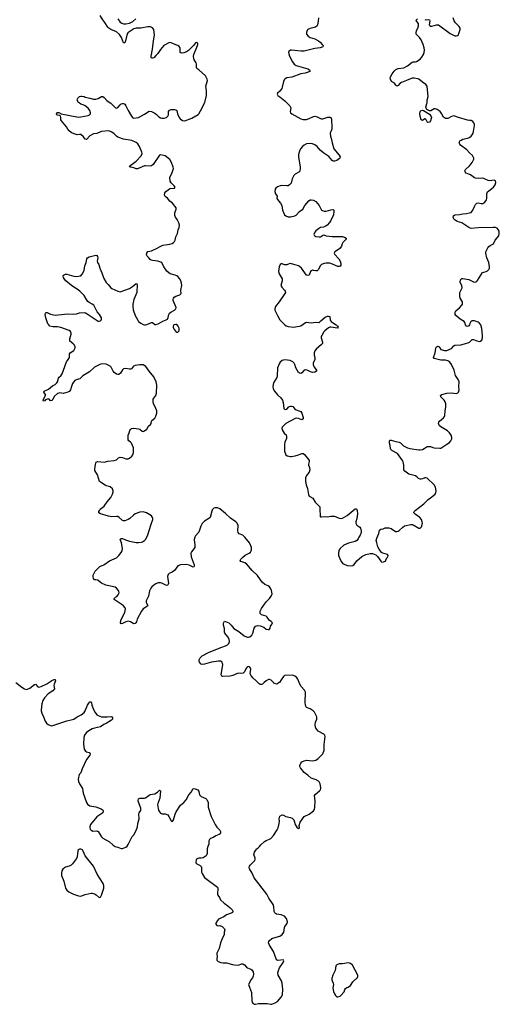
# Model space of a CAD drawing. Header units: inches. Extents: x 2057758 to 2159670, y 827298 to 1016821.
# Tile 56 of 90: x 2072237 to 2080517, y 934447 to 951437. Entities that reach past the tile are written whole.
import ezdxf

# ---------------------------------------------------------------- set-up
doc = ezdxf.new("R2010")
doc.units = ezdxf.units.IN
doc.header["$MEASUREMENT"] = 0
for name, color, linetype in [('C0973', 7, 'Continuous'), ('C0974', 7, 'Continuous'), ('C0975', 7, 'Continuous'), ('C0984', 7, 'Continuous')]:
    doc.layers.add(name, color=color, linetype=linetype)

msp = doc.modelspace()

# ---------------------------------------------------------------- linework, layer by layer
at = {"layer": 'C0973', "color": 6, "elevation": 500}
for points in [[(2072170, 940000), (2072190, 939988), (2072250, 939935), (2072310, 939894), (2072330, 939885), (2072350, 939882), (2072370, 939883), (2072410, 939902), (2072490, 939968), (2072510, 939971), (2072550, 939924), (2072570, 939919), (2072610, 939930), (2072704, 939976), (2072740, 940000)], [(2072843, 940000), (2072831, 939970), (2072827, 939950), (2072836, 939890), (2072810, 939858), (2072730, 939802), (2072665, 939735), (2072637, 939690), (2072620, 939630), (2072609, 939530), (2072609, 939510), (2072618, 939470), (2072646, 939410), (2072674, 939334), (2072699, 939299), (2072730, 939273), (2072770, 939258), (2072790, 939254), (2072810, 939257), (2073050, 939341), (2073150, 939362), (2073170, 939370), (2073230, 939410), (2073296, 939444), (2073350, 939485), (2073370, 939511), (2073410, 939610), (2073430, 939642), (2073450, 939664), (2073466, 939666), (2073470, 939666), (2073475, 939655), (2073483, 939610), (2073510, 939536), (2073541, 939481), (2073570, 939444), (2073590, 939430), (2073650, 939408), (2073750, 939406), (2073810, 939413), (2073830, 939408), (2073840, 939390), (2073840, 939370), (2073824, 939350), (2073730, 939293), (2073690, 939275), (2073630, 939234), (2073526, 939214), (2073490, 939200), (2073430, 939166), (2073390, 939136), (2073370, 939111), (2073358, 939090), (2073345, 939050), (2073337, 938936), (2073352, 938850), (2073375, 938815), (2073390, 938804), (2073435, 938790), (2073455, 938770), (2073450, 938747), (2073391, 938669), (2073314, 938510), (2073290, 938439), (2073264, 938410), (2073248, 938330), (2073252, 938290), (2073268, 938250), (2073320, 938170), (2073333, 938090), (2073358, 938030), (2073390, 937931), (2073410, 937899), (2073450, 937872), (2073550, 937855), (2073643, 937823), (2073662, 937810), (2073676, 937790), (2073677, 937770), (2073670, 937750), (2073570, 937685), (2073461, 937550), (2073447, 937510), (2073449, 937490), (2073455, 937470), (2073470, 937451), (2073497, 937437), (2073570, 937438), (2073590, 937431), (2073650, 937335), (2073670, 937316), (2073790, 937253), (2073850, 937195), (2073888, 937168), (2073930, 937159), (2073990, 937138), (2074010, 937136), (2074070, 937156), (2074090, 937174), (2074110, 937207), (2074176, 937344), (2074206, 937374), (2074250, 937446), (2074268, 937512), (2074276, 937570), (2074299, 937650), (2074293, 937730), (2074301, 937750), (2074328, 937790), (2074328, 937830), (2074284, 937950), (2074284, 937970), (2074290, 937990), (2074301, 937999), (2074310, 938002), (2074390, 938002), (2074410, 938009), (2074470, 938056), (2074490, 938066), (2074570, 938078), (2074615, 938105), (2074650, 938141), (2074670, 938131), (2074654, 938006), (2074620, 937910), (2074619, 937890), (2074636, 937796), (2074650, 937767), (2074670, 937747), (2074690, 937736), (2074750, 937734), (2074795, 937715), (2074814, 937690), (2074850, 937614), (2074870, 937594), (2074895, 937630), (2074921, 937730), (2074938, 937770), (2075016, 937884), (2075069, 937930), (2075110, 937975), (2075159, 938061), (2075196, 938110), (2075230, 938171), (2075268, 938168), (2075310, 938147), (2075330, 938118), (2075344, 938064), (2075370, 938031), (2075450, 938000), (2075470, 937981), (2075490, 937930), (2075489, 937870), (2075493, 937850), (2075544, 937690), (2075610, 937550), (2075642, 937502), (2075694, 937450), (2075703, 937430), (2075705, 937410), (2075697, 937390), (2075682, 937378), (2075624, 937356), (2075575, 937325), (2075530, 937306), (2075514, 937290), (2075505, 937270), (2075505, 937210), (2075483, 937170), (2075473, 937130), (2075471, 937050), (2075454, 937010), (2075406, 936974), (2075372, 936968), (2075330, 936970), (2075310, 936965), (2075291, 936950), (2075283, 936937), (2075276, 936910), (2075277, 936890), (2075295, 936870), (2075350, 936844), (2075370, 936827), (2075378, 936810), (2075373, 936750), (2075378, 936730), (2075390, 936702), (2075430, 936636), (2075650, 936470), (2075660, 936450), (2075653, 936350), (2075658, 936330), (2075685, 936290), (2075703, 936250), (2075765, 936190), (2075830, 936146), (2075871, 936111), (2075911, 936070), (2075917, 936050), (2075911, 936030), (2075890, 936018), (2075810, 935990), (2075763, 935957), (2075670, 935916), (2075650, 935896), (2075624, 935850), (2075625, 935830), (2075641, 935810), (2075670, 935804), (2075690, 935808), (2075730, 935790), (2075775, 935750), (2075778, 935730), (2075769, 935691), (2075766, 935650), (2075730, 935577), (2075705, 935510), (2075678, 935410), (2075642, 935330), (2075638, 935310), (2075645, 935270), (2075638, 935230), (2075641, 935210), (2075666, 935186), (2075707, 935167), (2075750, 935162), (2075810, 935165), (2075910, 935133), (2075946, 935126), (2076010, 935123), (2076070, 935143), (2076090, 935143), (2076119, 935130), (2076153, 935090), (2076170, 935077), (2076230, 935054), (2076244, 935044), (2076270, 935007), (2076273, 934970), (2076267, 934933), (2076255, 934905), (2076230, 934870), (2076213, 934827), (2076190, 934790), (2076193, 934770), (2076205, 934745), (2076238, 934650), (2076242, 934510), (2076254, 934474), (2076291, 934451), (2076310, 934451), (2076359, 934461), (2076470, 934463), (2076510, 934461), (2076570, 934447), (2076590, 934451), (2076650, 934473), (2076687, 934493), (2076753, 934570), (2076773, 934610), (2076780, 934710), (2076771, 934810), (2076756, 934850), (2076700, 934950), (2076696, 934990), (2076704, 935030), (2076722, 935078), (2076787, 935170), (2076796, 935196), (2076794, 935210), (2076790, 935212), (2076695, 935205), (2076670, 935217), (2076662, 935230), (2076616, 935356), (2076548, 935470), (2076533, 935510), (2076537, 935530), (2076550, 935550), (2076590, 935583), (2076623, 935597), (2076730, 935623), (2076770, 935650), (2076798, 935690), (2076810, 935770), (2076817, 935790), (2076856, 935844), (2076861, 935870), (2076841, 935930), (2076810, 935966), (2076752, 935992), (2076670, 936003), (2076652, 936012), (2076643, 936023), (2076631, 936051), (2076625, 936130), (2076613, 936170), (2076541, 936281), (2076502, 936350), (2076287, 936627), (2076250, 936709), (2076207, 936787), (2076201, 936810), (2076204, 936830), (2076214, 936846), (2076299, 936930), (2076305, 936950), (2076304, 936970), (2076282, 937030), (2076290, 937070), (2076311, 937109), (2076331, 937129), (2076350, 937139), (2076379, 937170), (2076400, 937200), (2076463, 937257), (2076490, 937274), (2076550, 937295), (2076570, 937310), (2076619, 937361), (2076684, 937456), (2076698, 937490), (2076716, 937570), (2076720, 937610), (2076716, 937650), (2076730, 937691), (2076770, 937715), (2076790, 937711), (2076832, 937690), (2076912, 937670), (2076939, 937659), (2076968, 937628), (2076995, 937550), (2077010, 937522), (2077030, 937492), (2077050, 937482), (2077067, 937493), (2077064, 937530), (2077081, 937590), (2077150, 937686), (2077232, 937728), (2077310, 937788), (2077324, 937810), (2077335, 937850), (2077341, 937950), (2077327, 938050), (2077341, 938070), (2077415, 938130), (2077432, 938150), (2077438, 938170), (2077437, 938190), (2077425, 938250), (2077410, 938284), (2077397, 938297), (2077358, 938318), (2077270, 938350), (2077210, 938404), (2077147, 938447), (2077084, 938530), (2077075, 938550), (2077074, 938570), (2077090, 938611), (2077110, 938631), (2077150, 938651), (2077190, 938658), (2077290, 938650), (2077350, 938661), (2077390, 938691), (2077470, 938767), (2077492, 938830), (2077496, 938930), (2077512, 939070), (2077503, 939090), (2077488, 939108), (2077390, 939163), (2077370, 939181), (2077352, 939210), (2077343, 939230), (2077338, 939270), (2077346, 939314), (2077367, 939370), (2077367, 939410), (2077326, 939490), (2077306, 939510), (2077250, 939548), (2077191, 939571), (2077175, 939590), (2077169, 939610), (2077166, 939654), (2077171, 939831), (2077152, 939870), (2077098, 939930), (2077071, 939970), (2077060, 940000)], [(2076459, 940000), (2076428, 939972), (2076410, 939964), (2076390, 939965), (2076370, 939977), (2076349, 940000)], [(2076719, 940000), (2076690, 939976), (2076670, 939973), (2076641, 939981), (2076627, 939990), (2076618, 940000)]]:
    msp.add_lwpolyline(points, dxfattribs=at)
for points in [[(2073290, 937127), (2073270, 937125), (2073249, 937111), (2073243, 937097), (2073227, 936993), (2073216, 936964), (2073150, 936869), (2073127, 936850), (2073091, 936830), (2073030, 936812), (2073010, 936801), (2072982, 936778), (2072965, 936750), (2072956, 936710), (2072961, 936670), (2072998, 936570), (2073029, 936449), (2073050, 936419), (2073087, 936390), (2073166, 936350), (2073250, 936318), (2073290, 936315), (2073370, 936343), (2073470, 936363), (2073490, 936363), (2073530, 936355), (2073559, 936339), (2073610, 936291), (2073630, 936298), (2073649, 936331), (2073688, 936450), (2073690, 936490), (2073678, 936530), (2073573, 936693), (2073513, 936830), (2073366, 937010), (2073334, 937090), (2073322, 937110), (2073310, 937121)], [(2077910, 935161), (2077810, 935146), (2077753, 935147), (2077711, 935129), (2077695, 935110), (2077681, 935030), (2077644, 934950), (2077628, 934890), (2077627, 934870), (2077631, 934850), (2077651, 934810), (2077653, 934790), (2077644, 934730), (2077654, 934670), (2077670, 934630), (2077690, 934599), (2077710, 934579), (2077730, 934574), (2077770, 934587), (2077783, 934597), (2077836, 934664), (2077850, 934705), (2077861, 934719), (2077884, 934736), (2077910, 934745), (2077947, 934770), (2077987, 934833), (2078069, 934910), (2078077, 934930), (2078074, 934950), (2077980, 935120), (2077951, 935151), (2077930, 935159)]]:
    msp.add_lwpolyline(points, close=True, dxfattribs=at)
at = {"layer": 'C0974', "color": 6, "elevation": 500}
for points in [[(2076349, 940000), (2076322, 940030), (2076262, 940082), (2076225, 940125), (2076218, 940150), (2076228, 940230), (2076222, 940250), (2076210, 940266), (2076190, 940275), (2076170, 940269), (2076161, 940259), (2076144, 940236), (2076117, 940183), (2076096, 940164), (2076050, 940157), (2076010, 940161), (2075918, 940122), (2075870, 940112), (2075746, 940106), (2075729, 940110), (2075715, 940130), (2075744, 940310), (2075741, 940330), (2075730, 940351), (2075706, 940366), (2075670, 940370), (2075551, 940349), (2075430, 940318), (2075390, 940312), (2075370, 940317), (2075363, 940323), (2075341, 940350), (2075336, 940370), (2075338, 940390), (2075354, 940426), (2075390, 940458), (2075510, 940523), (2075728, 940612), (2075789, 940631), (2075824, 940650), (2075847, 940673), (2075857, 940710), (2075851, 940750), (2075830, 940786), (2075781, 940850), (2075773, 940870), (2075770, 940930), (2075754, 940990), (2075758, 941022), (2075770, 941058), (2075790, 941054), (2075850, 941028), (2075890, 940992), (2075932, 940930), (2076020, 940880), (2076110, 940807), (2076150, 940788), (2076170, 940784), (2076190, 940782), (2076213, 940787), (2076245, 940815), (2076262, 940850), (2076283, 940937), (2076310, 940973), (2076350, 940982), (2076390, 940980), (2076450, 940957), (2076490, 940922), (2076525, 940915), (2076543, 940917), (2076550, 940922), (2076562, 940938), (2076569, 940970), (2076579, 940990), (2076595, 941010), (2076599, 941030), (2076579, 941050), (2076550, 941069), (2076510, 941130), (2076490, 941145), (2076413, 941170), (2076390, 941190), (2076386, 941210), (2076390, 941231), (2076410, 941276), (2076495, 941390), (2076550, 941450), (2076578, 941490), (2076593, 941530), (2076587, 941590), (2076575, 941615), (2076548, 941650), (2076526, 941666), (2076470, 941692), (2076423, 941730), (2076392, 941770), (2076345, 941845), (2076250, 941933), (2076150, 942045), (2076123, 942063), (2076055, 942090), (2076045, 942105), (2076052, 942130), (2076081, 942159), (2076130, 942197), (2076197, 942230), (2076222, 942250), (2076234, 942270), (2076239, 942290), (2076239, 942330), (2076230, 942359), (2076203, 942410), (2076125, 942510), (2076090, 942542), (2076028, 942568), (2076008, 942588), (2076002, 942610), (2076007, 942707), (2075989, 942749), (2075970, 942772), (2075877, 942837), (2075790, 942918), (2075690, 942997), (2075650, 943016), (2075610, 943015), (2075590, 943008), (2075569, 942991), (2075561, 942979), (2075523, 942850), (2075501, 942830), (2075430, 942783), (2075390, 942744), (2075365, 942695), (2075330, 942595), (2075270, 942531), (2075260, 942510), (2075252, 942468), (2075263, 942370), (2075259, 942330), (2075203, 942257), (2075192, 942229), (2075199, 942170), (2075250, 942031), (2075250, 942010), (2075244, 941996), (2075230, 941989), (2075163, 942023), (2075110, 942035), (2075011, 942029), (2074969, 942011), (2074908, 941930), (2074870, 941904), (2074817, 941883), (2074798, 941862), (2074790, 941830), (2074792, 941788), (2074806, 941710), (2074803, 941690), (2074797, 941683), (2074790, 941677), (2074770, 941676), (2074690, 941717), (2074670, 941722), (2074630, 941719), (2074590, 941704), (2074550, 941680), (2074516, 941650), (2074500, 941630), (2074476, 941584), (2074459, 941490), (2074420, 941410), (2074422, 941382), (2074450, 941330), (2074444, 941316), (2074370, 941270), (2074339, 941230), (2074266, 941094), (2074253, 941047), (2074243, 941030), (2074230, 941017), (2074210, 941013), (2074150, 941046), (2074110, 941059), (2074070, 941049), (2074010, 941019), (2073990, 941014), (2073979, 941030), (2073985, 941070), (2074015, 941145), (2074051, 941210), (2074061, 941270), (2074058, 941290), (2074026, 941326), (2073869, 941430), (2073869, 941450), (2073889, 941470), (2073915, 941485), (2073938, 941510), (2073952, 941550), (2073950, 941570), (2073941, 941590), (2073910, 941627), (2073884, 941644), (2073722, 941682), (2073652, 941712), (2073630, 941725), (2073585, 941765), (2073553, 941773), (2073530, 941773), (2073510, 941795), (2073503, 941830), (2073504, 941850), (2073538, 941922), (2073571, 941949), (2073621, 941999), (2073690, 942032), (2073790, 942099), (2073910, 942150), (2073949, 942190), (2073990, 942241), (2074006, 942270), (2074010, 942310), (2073992, 942412), (2073974, 942470), (2073990, 942486), (2074010, 942487), (2074062, 942462), (2074130, 942438), (2074250, 942416), (2074290, 942415), (2074337, 942423), (2074358, 942430), (2074390, 942450), (2074410, 942470), (2074445, 942530), (2074504, 942730), (2074533, 942810), (2074536, 942830), (2074530, 942850), (2074510, 942874), (2074428, 942928), (2074370, 942947), (2074310, 942942), (2074230, 942912), (2074201, 942890), (2074141, 942830), (2074110, 942812), (2074050, 942790), (2074030, 942790), (2074010, 942798), (2073955, 942850), (2073930, 942862), (2073910, 942865), (2073830, 942858), (2073770, 942868), (2073710, 942890), (2073630, 942910), (2073605, 942930), (2073604, 942950), (2073612, 942970), (2073628, 942990), (2073697, 943044), (2073750, 943118), (2073811, 943190), (2073842, 943250), (2073852, 943290), (2073852, 943310), (2073840, 943340), (2073798, 943378), (2073784, 943385), (2073730, 943395), (2073710, 943404), (2073630, 943455), (2073615, 943470), (2073581, 943581), (2073537, 943657), (2073535, 943690), (2073544, 943756), (2073552, 943788), (2073560, 943800), (2073570, 943809), (2073586, 943814), (2073696, 943804), (2073761, 943819), (2073870, 943829), (2073910, 943843), (2073945, 943875), (2073970, 943886), (2074010, 943881), (2074070, 943859), (2074110, 943859), (2074135, 943870), (2074172, 943908), (2074188, 943930), (2074204, 943970), (2074204, 944050), (2074170, 944131), (2074151, 944150), (2074121, 944170), (2074110, 944190), (2074111, 944269), (2074128, 944310), (2074138, 944350), (2074150, 944368), (2074170, 944382), (2074210, 944388), (2074290, 944378), (2074310, 944369), (2074350, 944336), (2074370, 944334), (2074390, 944341), (2074430, 944370), (2074458, 944422), (2074496, 944450), (2074507, 944470), (2074512, 944508), (2074519, 944521), (2074570, 944561), (2074590, 944594), (2074603, 944650), (2074603, 944690), (2074569, 944769), (2074546, 944810), (2074539, 944850), (2074543, 944890), (2074550, 944907), (2074586, 944954), (2074601, 944990), (2074605, 945130), (2074596, 945190), (2074552, 945272), (2074470, 945370), (2074413, 945453), (2074370, 945483), (2074310, 945482), (2074229, 945471), (2074204, 945456), (2074170, 945413), (2074152, 945408), (2074130, 945408), (2074070, 945420), (2074030, 945413), (2074010, 945394), (2073980, 945340), (2073950, 945317), (2073930, 945315), (2073910, 945321), (2073870, 945348), (2073850, 945372), (2073819, 945439), (2073798, 945458), (2073730, 945492), (2073650, 945500), (2073619, 945490), (2073530, 945441), (2073442, 945358), (2073327, 945293), (2073278, 945242), (2073210, 945222), (2073190, 945210), (2073150, 945158), (2073131, 945110), (2073116, 945050), (2073090, 945020), (2073070, 945008), (2072990, 944987), (2072930, 944997), (2072910, 944995), (2072890, 944987), (2072837, 944943), (2072809, 944891), (2072790, 944865), (2072770, 944861), (2072747, 944887), (2072730, 944892), (2072684, 944876), (2072670, 944863), (2072650, 944854), (2072643, 944870), (2072646, 944890), (2072680, 944950), (2072682, 944970), (2072656, 945010), (2072661, 945030), (2072736, 945064), (2072802, 945118), (2072850, 945145), (2072879, 945170), (2072890, 945191), (2072907, 945253), (2072921, 945270), (2072950, 945291), (2072970, 945324), (2072991, 945391), (2073046, 945534), (2073061, 945559), (2073086, 945590), (2073095, 945610), (2073095, 945650), (2073099, 945670), (2073111, 945689), (2073170, 945730), (2073193, 945773), (2073192, 945792), (2073181, 945821), (2073162, 945842), (2073124, 945870), (2073105, 945890), (2073104, 945930), (2073123, 946010), (2073123, 946030), (2073114, 946054), (2073090, 946073), (2072950, 946126), (2072890, 946135), (2072810, 946135), (2072759, 946150), (2072738, 946170), (2072725, 946190), (2072686, 946290), (2072679, 946350), (2072685, 946375), (2072690, 946382), (2072710, 946387), (2072770, 946353), (2072850, 946340), (2073010, 946353), (2073070, 946363), (2073170, 946353), (2073218, 946362), (2073270, 946380), (2073350, 946382), (2073376, 946376), (2073402, 946362), (2073590, 946237), (2073610, 946236), (2073630, 946241), (2073642, 946250), (2073649, 946270), (2073649, 946290), (2073615, 946350), (2073577, 946397), (2073531, 946490), (2073516, 946510), (2073490, 946530), (2073436, 946556), (2073415, 946575), (2073390, 946607), (2073350, 946680), (2073278, 946750), (2073230, 946788), (2073170, 946820), (2073130, 946848), (2073032, 946930), (2073010, 946957), (2072993, 946990), (2072990, 947010), (2072993, 947030), (2073030, 947044), (2073050, 947046), (2073170, 947013), (2073210, 947008), (2073251, 947009), (2073290, 947019), (2073314, 947046), (2073350, 947110), (2073363, 947190), (2073386, 947250), (2073399, 947310), (2073410, 947328), (2073437, 947343), (2073530, 947370), (2073550, 947373), (2073570, 947367), (2073583, 947350), (2073587, 947330), (2073577, 947270), (2073579, 947250), (2073601, 947210), (2073618, 947150), (2073656, 947070), (2073688, 946970), (2073730, 946905), (2073767, 946867), (2073810, 946812), (2073830, 946796), (2073932, 946752), (2073970, 946744), (2073990, 946747), (2074130, 946801), (2074186, 946834), (2074250, 946887), (2074259, 946879), (2074265, 946865), (2074258, 946730), (2074227, 946650), (2074206, 946610), (2074190, 946530), (2074189, 946490), (2074196, 946430), (2074228, 946330), (2074274, 946250), (2074290, 946230), (2074330, 946199), (2074370, 946175), (2074390, 946169), (2074410, 946169), (2074430, 946176), (2074513, 946213), (2074532, 946212), (2074570, 946176), (2074590, 946175), (2074630, 946190), (2074710, 946236), (2074764, 946256), (2074790, 946270), (2074801, 946299), (2074812, 946350), (2074825, 946375), (2074848, 946392), (2074910, 946423), (2074935, 946450), (2074936, 946470), (2074887, 946590), (2074886, 946610), (2074890, 946630), (2074906, 946650), (2074930, 946666), (2074999, 946690), (2075023, 946710), (2075019, 946770), (2075036, 946850), (2075033, 946890), (2075017, 946930), (2074996, 946970), (2074970, 947005), (2074950, 947020), (2074924, 947030), (2074833, 947053), (2074810, 947067), (2074779, 947099), (2074727, 947170), (2074690, 947247), (2074624, 947270), (2074530, 947279), (2074505, 947285), (2074490, 947297), (2074467, 947330), (2074439, 947359), (2074431, 947370), (2074428, 947388), (2074433, 947410), (2074450, 947437), (2074511, 947449), (2074610, 947495), (2074650, 947520), (2074710, 947545), (2074750, 947555), (2074830, 947565), (2074870, 947577), (2074892, 947590), (2074911, 947609), (2074921, 947630), (2074935, 947690), (2074964, 947750), (2074971, 947810), (2074990, 947851), (2074995, 947890), (2074985, 947930), (2074955, 947990), (2074926, 948030), (2074916, 948056), (2074917, 948103), (2074940, 948170), (2074938, 948190), (2074874, 948270), (2074827, 948307), (2074790, 948355), (2074747, 948387), (2074736, 948410), (2074744, 948450), (2074760, 948470), (2074798, 948502), (2074830, 948522), (2074909, 948531), (2074919, 948550), (2074906, 948570), (2074850, 948620), (2074833, 948653), (2074828, 948712), (2074870, 948801), (2074890, 948870), (2074887, 948890), (2074859, 948970), (2074830, 949027), (2074746, 949086), (2074670, 949104), (2074650, 949102), (2074541, 948939), (2074510, 948913), (2074490, 948910), (2074410, 948917), (2074390, 948914), (2074270, 948862), (2074250, 948863), (2074210, 948880), (2074151, 948891), (2074139, 948899), (2074132, 948910), (2074246, 948994), (2074334, 949090), (2074351, 949130), (2074348, 949150), (2074304, 949250), (2074275, 949295), (2074250, 949320), (2074175, 949355), (2074030, 949377), (2073932, 949412), (2073910, 949426), (2073866, 949470), (2073830, 949499), (2073806, 949510), (2073770, 949517), (2073650, 949505), (2073630, 949500), (2073570, 949471), (2073510, 949468), (2073450, 949431), (2073390, 949369), (2073370, 949375), (2073337, 949417), (2073290, 949456), (2073270, 949457), (2073230, 949449), (2073210, 949455), (2073130, 949487), (2073090, 949521), (2073066, 949550), (2073047, 949587), (2072959, 949690), (2072949, 949710), (2072949, 949750), (2072942, 949770), (2072930, 949782), (2072888, 949790), (2072875, 949810), (2072878, 949830), (2072890, 949835), (2072910, 949833), (2072953, 949813), (2073250, 949757), (2073290, 949758), (2073417, 949783), (2073445, 949795), (2073457, 949810), (2073459, 949830), (2073446, 949870), (2073418, 949910), (2073370, 949948), (2073330, 949970), (2073290, 949982), (2073264, 950000)], [(2073801, 950000), (2073810, 949994), (2073890, 949914), (2073910, 949908), (2073930, 949919), (2073969, 949970), (2073990, 949985), (2074010, 949990), (2074030, 949988), (2074050, 949979), (2074072, 949952), (2074112, 949870), (2074170, 949770), (2074190, 949746), (2074210, 949739), (2074290, 949750), (2074390, 949804), (2074470, 949858), (2074510, 949850), (2074570, 949824), (2074601, 949801), (2074642, 949762), (2074670, 949744), (2074690, 949737), (2074730, 949736), (2074770, 949748), (2074797, 949770), (2074807, 949793), (2074807, 949853), (2074823, 949877), (2074850, 949887), (2074910, 949886), (2074930, 949884), (2074948, 949870), (2074960, 949810), (2074989, 949750), (2075010, 949726), (2075050, 949697), (2075090, 949693), (2075210, 949740), (2075318, 949802), (2075330, 949811), (2075390, 949915), (2075429, 950000)], [(2076851, 950000), (2076902, 949950), (2076914, 949930), (2076918, 949910), (2076905, 949850), (2076911, 949830), (2076935, 949810), (2077090, 949725), (2077130, 949713), (2077190, 949715), (2077234, 949730), (2077310, 949769), (2077330, 949772), (2077370, 949763), (2077430, 949730), (2077447, 949727), (2077470, 949729), (2077555, 949755), (2077590, 949755), (2077610, 949747), (2077622, 949722), (2077625, 949570), (2077624, 949550), (2077599, 949481), (2077600, 949430), (2077618, 949370), (2077629, 949310), (2077660, 949210), (2077750, 949100), (2077767, 949070), (2077763, 949050), (2077757, 949043), (2077710, 949008), (2077670, 948993), (2077650, 948997), (2077630, 949010), (2077575, 949075), (2077490, 949133), (2077427, 949187), (2077370, 949250), (2077335, 949275), (2077290, 949293), (2077250, 949300), (2077190, 949294), (2077150, 949271), (2077122, 949250), (2077086, 949210), (2077066, 949170), (2077049, 949110), (2077049, 949070), (2077080, 948890), (2077082, 948870), (2077074, 948826), (2077056, 948804), (2076990, 948773), (2076967, 948750), (2076940, 948690), (2076923, 948617), (2076895, 948585), (2076870, 948573), (2076850, 948570), (2076750, 948578), (2076688, 948552), (2076660, 948530), (2076648, 948510), (2076642, 948470), (2076654, 948434), (2076681, 948390), (2076676, 948350), (2076703, 948310), (2076739, 948270), (2076764, 948230), (2076776, 948150), (2076811, 948070), (2076831, 948050), (2076870, 948035), (2076910, 948035), (2076988, 948052), (2077010, 948066), (2077070, 948129), (2077124, 948170), (2077159, 948230), (2077230, 948312), (2077250, 948326), (2077270, 948330), (2077310, 948325), (2077350, 948297), (2077406, 948230), (2077448, 948150), (2077462, 948142), (2077494, 948134), (2077530, 948135), (2077570, 948143), (2077610, 948158), (2077641, 948161), (2077657, 948157), (2077662, 948150), (2077662, 948130), (2077653, 948067), (2077607, 947970), (2077585, 947935), (2077546, 947894), (2077510, 947866), (2077483, 947857), (2077430, 947851), (2077394, 947830), (2077350, 947794), (2077330, 947770), (2077318, 947730), (2077321, 947721), (2077330, 947707), (2077350, 947697), (2077409, 947689), (2077434, 947690), (2077450, 947699), (2077470, 947721), (2077490, 947723), (2077530, 947708), (2077630, 947698), (2077810, 947698), (2077847, 947687), (2077873, 947670), (2077871, 947650), (2077818, 947590), (2077806, 947570), (2077790, 947528), (2077770, 947496), (2077739, 947470), (2077678, 947430), (2077666, 947410), (2077671, 947390), (2077745, 947310), (2077769, 947270), (2077784, 947230), (2077784, 947216), (2077780, 947200), (2077770, 947186), (2077750, 947180), (2077730, 947181), (2077690, 947195), (2077640, 947220), (2077593, 947233), (2077530, 947236), (2077491, 947229), (2077449, 947211), (2077430, 947195), (2077390, 947118), (2077375, 947105), (2077350, 947103), (2077308, 947112), (2077290, 947113), (2077274, 947106), (2077260, 947090), (2077232, 947030), (2077210, 947023), (2077190, 947030), (2077102, 947150), (2077070, 947180), (2077050, 947192), (2076970, 947210), (2076910, 947230), (2076890, 947227), (2076850, 947207), (2076810, 947207), (2076770, 947223), (2076750, 947222), (2076736, 947210), (2076717, 947170), (2076705, 947090), (2076714, 947050), (2076766, 946966), (2076766, 946930), (2076745, 946850), (2076760, 946820), (2076810, 946770), (2076821, 946750), (2076824, 946730), (2076817, 946710), (2076719, 946570), (2076653, 946490), (2076639, 946450), (2076642, 946422), (2076685, 946330), (2076730, 946260), (2076773, 946210), (2076810, 946175), (2076836, 946156), (2076870, 946143), (2076970, 946130), (2077030, 946145), (2077070, 946148), (2077090, 946154), (2077170, 946210), (2077190, 946216), (2077270, 946208), (2077350, 946215), (2077399, 946210), (2077410, 946214), (2077437, 946243), (2077510, 946305), (2077550, 946320), (2077570, 946323), (2077593, 946313), (2077599, 946250), (2077612, 946230), (2077636, 946210), (2077701, 946170), (2077725, 946150), (2077738, 946130), (2077726, 946114), (2077611, 946131), (2077590, 946129), (2077570, 946120), (2077505, 946070), (2077488, 946050), (2077451, 945990), (2077444, 945970), (2077444, 945950), (2077466, 945870), (2077464, 945850), (2077449, 945830), (2077356, 945750), (2077335, 945725), (2077322, 945690), (2077320, 945650), (2077330, 945610), (2077332, 945570), (2077309, 945530), (2077303, 945510), (2077304, 945490), (2077322, 945442), (2077360, 945390), (2077361, 945370), (2077330, 945357), (2077290, 945351), (2077259, 945359), (2077199, 945390), (2077170, 945395), (2077150, 945387), (2077110, 945344), (2077090, 945333), (2077070, 945335), (2077050, 945352), (2077027, 945387), (2077004, 945430), (2076985, 945490), (2076973, 945510), (2076950, 945531), (2076930, 945546), (2076904, 945556), (2076814, 945566), (2076790, 945564), (2076766, 945554), (2076736, 945530), (2076722, 945510), (2076703, 945470), (2076690, 945430), (2076684, 945290), (2076675, 945265), (2076619, 945170), (2076607, 945110), (2076614, 945070), (2076635, 945030), (2076686, 944966), (2076748, 944910), (2076773, 944873), (2076785, 944830), (2076796, 944730), (2076810, 944714), (2076830, 944713), (2076850, 944719), (2076885, 944755), (2076910, 944766), (2076930, 944768), (2076950, 944763), (2076993, 944710), (2077090, 944675), (2077110, 944650), (2077129, 944570), (2077129, 944550), (2077110, 944531), (2077050, 944557), (2077010, 944560), (2076990, 944555), (2076830, 944468), (2076770, 944405), (2076764, 944390), (2076770, 944361), (2076804, 944304), (2076835, 944275), (2076846, 944246), (2076844, 944210), (2076817, 944150), (2076808, 944110), (2076808, 943990), (2076830, 943928), (2076852, 943912), (2076910, 943899), (2076930, 943898), (2076993, 943910), (2077050, 943926), (2077110, 943949), (2077130, 943952), (2077156, 943936), (2077223, 943850), (2077233, 943830), (2077233, 943813), (2077222, 943770), (2077224, 943750), (2077239, 943710), (2077244, 943670), (2077232, 943630), (2077190, 943570), (2077172, 943530), (2077169, 943470), (2077183, 943410), (2077204, 943350), (2077225, 943245), (2077237, 943217), (2077247, 943207), (2077298, 943178), (2077340, 943110), (2077403, 943050), (2077417, 943030), (2077421, 943010), (2077417, 942957), (2077425, 942910), (2077425, 942865), (2077430, 942859), (2077450, 942857), (2077510, 942864), (2077550, 942859), (2077610, 942869), (2077670, 942870), (2077750, 942834), (2077790, 942830), (2077810, 942836), (2077890, 942882), (2078030, 942998), (2078050, 942997), (2078066, 942970), (2078068, 942910), (2078057, 942830), (2078039, 942770), (2078041, 942750), (2078057, 942717), (2078110, 942683), (2078123, 942663), (2078132, 942610), (2078131, 942589), (2078117, 942543), (2078091, 942510), (2078078, 942482), (2078056, 942450), (2078026, 942434), (2077915, 942405), (2077834, 942370), (2077767, 942310), (2077753, 942290), (2077747, 942270), (2077740, 942230), (2077743, 942190), (2077787, 942090), (2077810, 942062), (2077828, 942050), (2077890, 942018), (2077950, 942012), (2077990, 942020), (2078010, 942038), (2078059, 942101), (2078143, 942177), (2078210, 942211), (2078290, 942228), (2078330, 942228), (2078385, 942205), (2078414, 942174), (2078470, 942091), (2078490, 942076), (2078519, 942080), (2078550, 942096), (2078561, 942110), (2078574, 942150), (2078592, 942168), (2078601, 942190), (2078589, 942210), (2078509, 942229), (2078484, 942244), (2078443, 942303), (2078421, 942341), (2078400, 942410), (2078394, 942450), (2078402, 942490), (2078438, 942570), (2078449, 942630), (2078470, 942647), (2078510, 942651), (2078549, 942671), (2078609, 942671), (2078650, 942658), (2078727, 942607), (2078750, 942605), (2078770, 942610), (2078790, 942623), (2078850, 942682), (2078878, 942702), (2078990, 942729), (2079010, 942729), (2079030, 942722), (2079130, 942664), (2079150, 942666), (2079172, 942688), (2079190, 942750), (2079188, 942770), (2079175, 942810), (2079147, 942847), (2079063, 942903), (2079043, 942930), (2079044, 942936), (2079049, 942950), (2079066, 942970), (2079217, 943083), (2079290, 943156), (2079330, 943184), (2079408, 943252), (2079421, 943279), (2079425, 943310), (2079416, 943370), (2079394, 943410), (2079270, 943525), (2079250, 943534), (2079230, 943533), (2079190, 943512), (2079170, 943507), (2079150, 943510), (2079122, 943522), (2079094, 943550), (2079070, 943566), (2078957, 943597), (2078930, 943610), (2078886, 943646), (2078871, 943671), (2078870, 943750), (2078855, 943810), (2078845, 943830), (2078758, 943950), (2078664, 944004), (2078643, 944023), (2078638, 944038), (2078635, 944090), (2078623, 944130), (2078621, 944170), (2078630, 944183), (2078650, 944184), (2078730, 944156), (2078790, 944145), (2078810, 944134), (2078865, 944085), (2078930, 944052), (2078970, 944040), (2079130, 944013), (2079150, 944013), (2079190, 944023), (2079222, 944038), (2079270, 944070), (2079290, 944075), (2079330, 944070), (2079370, 944053), (2079390, 944050), (2079490, 944043), (2079510, 944046), (2079614, 944110), (2079657, 944143), (2079681, 944170), (2079695, 944205), (2079698, 944230), (2079684, 944270), (2079657, 944310), (2079621, 944341), (2079506, 944410), (2079485, 944430), (2079468, 944470), (2079471, 944490), (2079484, 944510), (2079555, 944565), (2079573, 944590), (2079578, 944610), (2079581, 944690), (2079593, 944750), (2079592, 944810), (2079582, 944842), (2079565, 944870), (2079507, 944930), (2079504, 944950), (2079527, 944970), (2079610, 944990), (2079690, 944996), (2079770, 944987), (2079790, 944990), (2079802, 944998), (2079814, 945010), (2079826, 945050), (2079821, 945110), (2079822, 945190), (2079807, 945227), (2079759, 945299), (2079737, 945390), (2079691, 945490), (2079663, 945530), (2079631, 945551), (2079590, 945564), (2079510, 945564), (2079394, 945590), (2079382, 945610), (2079409, 945690), (2079419, 945770), (2079430, 945794), (2079450, 945804), (2079470, 945798), (2079479, 945790), (2079510, 945747), (2079570, 945731), (2079610, 945731), (2079690, 945765), (2079730, 945808), (2079750, 945822), (2079851, 945829), (2079917, 945843), (2079990, 945867), (2080000, 945875)], [(2080000, 949700), (2079970, 949706), (2079810, 949750), (2079730, 949780), (2079690, 949767), (2079630, 949731), (2079590, 949730), (2079570, 949741), (2079556, 949756), (2079521, 949821), (2079495, 949855), (2079444, 949890), (2079410, 949900), (2079390, 949898), (2079333, 949867), (2079314, 949866), (2079290, 949873), (2079268, 949888), (2079253, 949910), (2079251, 949930), (2079268, 949990), (2079269, 950000)], [(2080000, 949141), (2079956, 949190), (2079848, 949270), (2079833, 949290), (2079827, 949310), (2079830, 949330), (2079844, 949350), (2079860, 949360), (2079890, 949373), (2079970, 949390), (2080000, 949405)], [(2080000, 948766), (2079945, 948790), (2079926, 948810), (2079923, 948830), (2079934, 948850), (2080000, 948917)], [(2080000, 947848), (2079990, 947852), (2079870, 947931), (2079790, 947954), (2079737, 947990), (2079725, 948010), (2079722, 948030), (2079726, 948050), (2079750, 948070), (2079830, 948077), (2079890, 948088), (2079950, 948090), (2080000, 948103)], [(2080000, 946169), (2079990, 946155), (2079970, 946142), (2079950, 946149), (2079934, 946170), (2079923, 946210), (2079909, 946230), (2079839, 946270), (2079767, 946330), (2079755, 946350), (2079754, 946390), (2079764, 946416), (2079830, 946464), (2079870, 946510), (2079880, 946530), (2079880, 946570), (2079844, 946630), (2079834, 946674), (2079835, 946730), (2079874, 946810), (2079868, 946850), (2079845, 946890), (2079840, 946910), (2079850, 946950), (2079870, 946970), (2079890, 946972), (2079993, 946953), (2080000, 946950)], [(2072740, 940000), (2072790, 940033), (2072830, 940051), (2072851, 940051), (2072856, 940030), (2072843, 940000)], [(2076618, 940000), (2076580, 940040), (2076550, 940053), (2076530, 940050), (2076490, 940028), (2076459, 940000)], [(2077060, 940000), (2077039, 940059), (2077015, 940090), (2076989, 940110), (2076950, 940126), (2076810, 940120), (2076790, 940105), (2076754, 940046), (2076720, 940000), (2076719, 940000)]]:
    msp.add_lwpolyline(points, dxfattribs=at)
for points in [[(2079290, 949661), (2079284, 949664), (2079274, 949674), (2079250, 949720), (2079242, 949722), (2079230, 949724), (2079190, 949696), (2079167, 949707), (2079151, 949770), (2079147, 949810), (2079152, 949850), (2079170, 949872), (2079190, 949878), (2079211, 949871), (2079310, 949804), (2079337, 949777), (2079345, 949750), (2079343, 949730), (2079331, 949690), (2079310, 949668)], [(2074930, 946179), (2074901, 946170), (2074884, 946150), (2074885, 946130), (2074902, 946090), (2074930, 946058), (2074950, 946045), (2074970, 946044), (2074988, 946070), (2074992, 946090), (2074990, 946114), (2074975, 946150), (2074950, 946175)]]:
    msp.add_lwpolyline(points, close=True, dxfattribs=at)
at = {"layer": 'C0975', "color": 6, "elevation": 500}
for points in [[(2075429, 950000), (2075434, 950010), (2075464, 950130), (2075464, 950210), (2075452, 950290), (2075478, 950390), (2075475, 950410), (2075445, 950470), (2075330, 950574), (2075297, 950597), (2075291, 950611), (2075289, 950670), (2075282, 950690), (2075247, 950747), (2075242, 950762), (2075239, 950810), (2075242, 950838), (2075295, 950965), (2075309, 950990), (2075315, 951010), (2075310, 951033), (2075290, 951044), (2075270, 951037), (2075236, 950990), (2075204, 950956), (2075153, 950907), (2075117, 950883), (2075070, 950864), (2075030, 950858), (2075009, 950870), (2075005, 950890), (2075005, 950950), (2074990, 950975), (2074970, 950990), (2074930, 951002), (2074850, 951036), (2074830, 951041), (2074810, 951035), (2074724, 950990), (2074670, 950924), (2074624, 950856), (2074590, 950818), (2074550, 950781), (2074530, 950773), (2074515, 950775), (2074506, 950786), (2074504, 950810), (2074529, 950931), (2074545, 951070), (2074565, 951170), (2074552, 951270), (2074530, 951299), (2074495, 951315), (2074450, 951315), (2074330, 951290), (2074250, 951293), (2074210, 951281), (2074158, 951242), (2074103, 951210), (2074085, 951170), (2074059, 951050), (2074050, 951038), (2074030, 951039), (2073993, 951130), (2073962, 951182), (2073909, 951229), (2073810, 951270), (2073778, 951290), (2073760, 951310), (2073708, 951388), (2073670, 951436), (2073624, 951510)], [(2073930, 951450), (2073974, 951394), (2073998, 951378), (2074027, 951367), (2074070, 951366), (2074130, 951379), (2074190, 951407), (2074243, 951450)], [(2077395, 951470), (2077391, 951410), (2077381, 951350), (2077373, 951330), (2077346, 951310), (2077253, 951287), (2077211, 951269), (2077191, 951230), (2077190, 951190), (2077215, 951150), (2077250, 951129), (2077330, 951106), (2077398, 951070), (2077423, 951050), (2077460, 951010), (2077474, 950990), (2077470, 950970), (2077426, 950950), (2077330, 950942), (2077150, 950896), (2077096, 950896), (2076930, 950911), (2076910, 950910), (2076884, 950890), (2076880, 950870), (2076883, 950850), (2076895, 950810), (2076948, 950710), (2076975, 950670), (2077009, 950649), (2077213, 950590), (2077242, 950570), (2077252, 950548), (2077216, 950530), (2077165, 950515), (2077090, 950505), (2076935, 950445), (2076850, 950432), (2076822, 950418), (2076803, 950397), (2076790, 950370), (2076769, 950271), (2076760, 950250), (2076730, 950206), (2076687, 950170), (2076684, 950150), (2076695, 950130), (2076730, 950108), (2076815, 950035), (2076851, 950000)], [(2079269, 950000), (2079274, 950050), (2079288, 950110), (2079270, 950290), (2079250, 950321), (2079190, 950358), (2079130, 950408), (2079110, 950416), (2079050, 950430), (2079010, 950426), (2078915, 950385), (2078826, 950354), (2078802, 950338), (2078770, 950301), (2078750, 950288), (2078730, 950306), (2078710, 950341), (2078656, 950370), (2078636, 950410), (2078635, 950430), (2078640, 950450), (2078670, 950503), (2078702, 950550), (2078730, 950576), (2078770, 950592), (2078870, 950608), (2078930, 950640), (2079010, 950703), (2079030, 950710), (2079070, 950708), (2079090, 950714), (2079150, 950755), (2079179, 950790), (2079206, 950834), (2079220, 950870), (2079225, 950910), (2079222, 950950), (2079205, 951010), (2079170, 951090), (2079140, 951130), (2079095, 951175), (2079084, 951190), (2079079, 951210), (2079085, 951250), (2079110, 951290), (2079123, 951330), (2079121, 951370), (2079085, 951410), (2079084, 951430), (2079103, 951450)], [(2079230, 951440), (2079250, 951434), (2079290, 951439), (2079310, 951435), (2079317, 951410), (2079309, 951349), (2079315, 951335), (2079326, 951326), (2079350, 951326), (2079430, 951348), (2079450, 951350), (2079470, 951346), (2079670, 951198), (2079750, 951161), (2079770, 951159), (2079796, 951164), (2079810, 951178), (2079821, 951199), (2079842, 951270), (2079842, 951290), (2079822, 951322), (2079760, 951380), (2079738, 951418), (2079720, 951470)], [(2073264, 950000), (2073250, 950010), (2073228, 950050), (2073233, 950070), (2073240, 950080), (2073270, 950114), (2073290, 950120), (2073310, 950120), (2073350, 950110), (2073370, 950100), (2073450, 950085), (2073510, 950064), (2073550, 950063), (2073590, 950076), (2073650, 950111), (2073670, 950114), (2073697, 950097), (2073740, 950040), (2073801, 950000)]]:
    msp.add_lwpolyline(points, dxfattribs=at)
at = {"layer": 'C0984', "color": 6, "elevation": 500}
for points in [[(2080000, 949405), (2080010, 949410), (2080030, 949430), (2080058, 949470), (2080074, 949510), (2080090, 949610), (2080089, 949630), (2080078, 949658), (2080060, 949680), (2080030, 949695), (2080000, 949700)], [(2080000, 948917), (2080030, 948948), (2080050, 948975), (2080076, 949030), (2080077, 949050), (2080054, 949094), (2080001, 949141), (2080000, 949141)], [(2080000, 948103), (2080030, 948110), (2080063, 948150), (2080087, 948213), (2080108, 948250), (2080129, 948270), (2080150, 948275), (2080203, 948263), (2080230, 948265), (2080269, 948290), (2080294, 948330), (2080299, 948350), (2080300, 948430), (2080314, 948466), (2080334, 948486), (2080390, 948525), (2080416, 948550), (2080444, 948590), (2080457, 948630), (2080450, 948659), (2080430, 948667), (2080350, 948654), (2080322, 948662), (2080250, 948697), (2080230, 948701), (2080150, 948696), (2080104, 948704), (2080090, 948710), (2080018, 948758), (2080000, 948766)], [(2080000, 946950), (2080070, 946916), (2080090, 946910), (2080110, 946911), (2080130, 946924), (2080142, 946938), (2080228, 947072), (2080250, 947082), (2080290, 947090), (2080315, 947105), (2080336, 947124), (2080347, 947150), (2080348, 947170), (2080337, 947250), (2080303, 947330), (2080283, 947410), (2080285, 947430), (2080320, 947500), (2080337, 947523), (2080360, 947540), (2080415, 947570), (2080448, 947630), (2080510, 947710), (2080517, 947750), (2080513, 947790), (2080499, 947819), (2080479, 947839), (2080451, 947851), (2080410, 947854), (2080150, 947844), (2080030, 947835), (2080000, 947848)], [(2080000, 945875), (2080050, 945918), (2080070, 945919), (2080130, 945894), (2080170, 945884), (2080194, 945890), (2080217, 945910), (2080228, 945950), (2080228, 945990), (2080213, 946110), (2080196, 946170), (2080170, 946207), (2080150, 946220), (2080090, 946238), (2080070, 946242), (2080050, 946240), (2080031, 946230), (2080021, 946219), (2080007, 946193), (2080001, 946170), (2080000, 946169)]]:
    msp.add_lwpolyline(points, dxfattribs=at)

doc.saveas('drawing.dxf')
